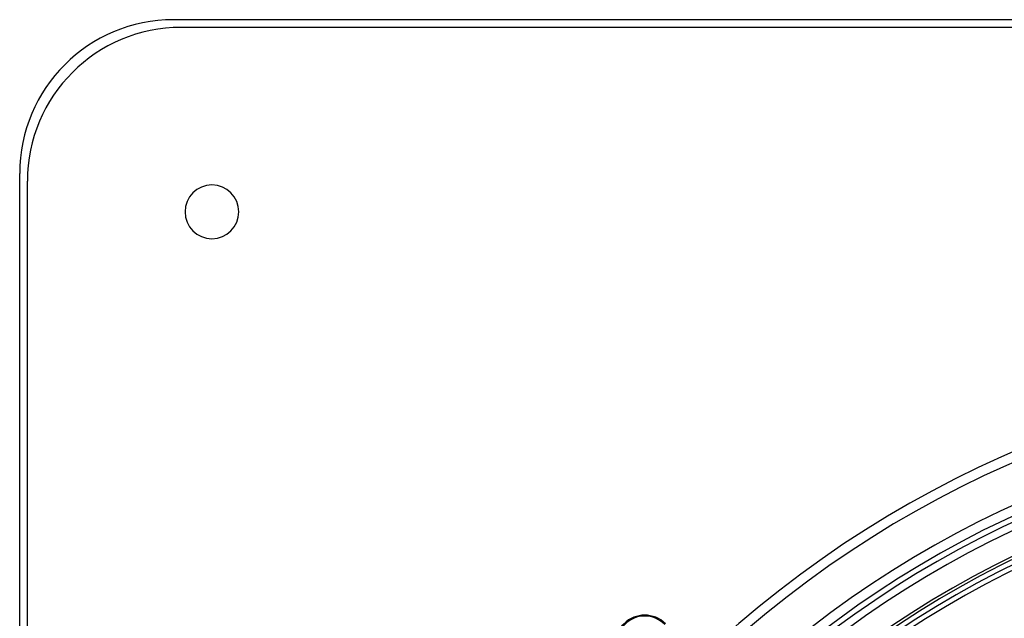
# Model space of a CAD drawing. Header units: millimetres. Extents: x -185 to 185, y -185 to 185.
# Tile 18 of 56: x -185 to -57, y 107 to 185. Entities that reach past the tile are written whole.
import ezdxf

# ---------------------------------------------------------------- set-up
doc = ezdxf.new("R2010")
doc.units = ezdxf.units.MM
doc.layers.add('MAIN-1', color=7, linetype='Continuous')
doc.layers.add('MAIN-2', color=7, linetype='Continuous')

msp = doc.modelspace()

# ---------------------------------------------------------------- linework, layer by layer
at = {"layer": 'MAIN-1'}
for p, q in [((165, 185), (-165, 185)), ((-185, -165), (-185, 165))]:
    msp.add_line(p, q, dxfattribs=at)
for centre, radius, start, end in [((-165, 165), 20, 90, 180), ((-160, 160), 3.5, 0, 180), ((-160, 160), 3.5, 180, 0), ((0, 0), 140.34, 46.4725, 133.5275), ((0, 0), 139.06, 46.57, 133.4301), ((0, 0), 133.99, 46.5622, 133.4378), ((0, 0), 132.72, 46.6451, 133.3549), ((0, 0), 131, 46.6666, 133.3334), ((0, 0), 127.64, 46.6406, 133.3594), ((0, 0), 126.36, 46.7277, 133.2722), ((0, 0), 117.73, 46.8545, 133.1454), ((0, 0), 116.46, 46.8748, 133.1252), ((0, 0), 107.82, 47.025, 132.975), ((-103.72, 103.72), 3.81, 45, 225)]:
    msp.add_arc(centre, radius, start, end, dxfattribs=at)
at = {"layer": 'MAIN-2'}
for p, q in [((-165, 185), (-165, 185)), ((164, 184), (-164, 184)), ((-164, 184), (-164, 184)), ((-185, 165), (-185, 165)), ((-184, -164), (-184, 164)), ((-184, 164), (-184, 164)), ((-163.5, 160), (-163.5, 160)), ((-156.5, 160), (-156.5, 160))]:
    msp.add_line(p, q, dxfattribs=at)
for centre, radius, start, end in [((-164, 164), 20, 90, 180), ((0, 0), 132, 0, 180), ((0, 0), 128, 90, 180), ((0, 0), 127, 90, 180), ((-103.72, 103.72), 3.68, 45, 225)]:
    msp.add_arc(centre, radius, start, end, dxfattribs=at)

doc.saveas('drawing.dxf')
